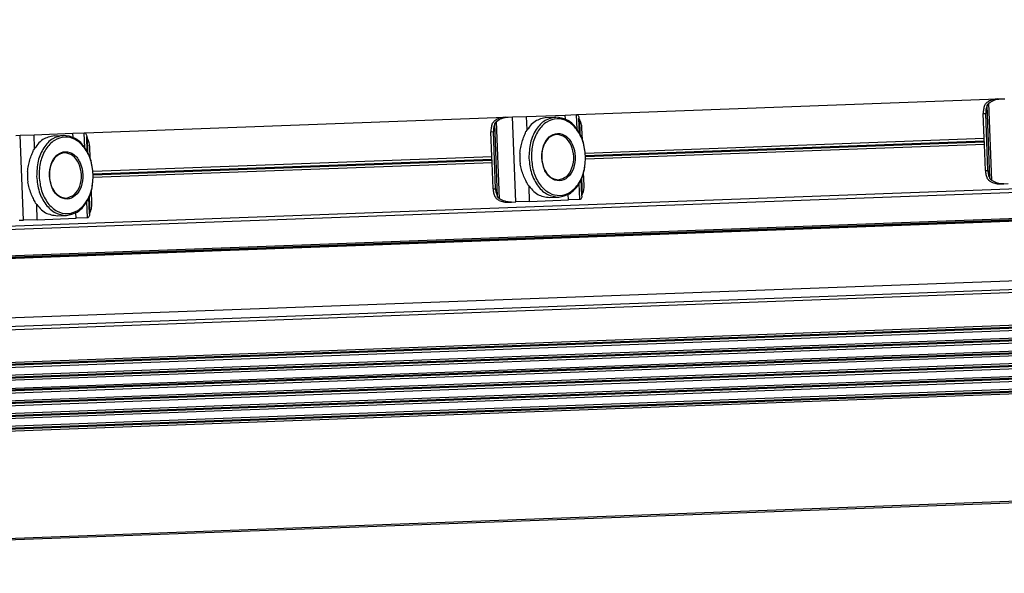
# Model space of a CAD drawing. Header units: millimetres. Extents: x -285 to 1870, y -280 to 203.
# Tile 18 of 32: x 673 to 814, y -252 to -173. Entities that reach past the tile are written whole.
import ezdxf

# ---------------------------------------------------------------- set-up
doc = ezdxf.new("R2010")
doc.units = ezdxf.units.MM

# ---------------------------------------------------------------- blocks, each defined once
blk = doc.blocks.new('REGLA__23', base_point=(506.37, -257.01))
at = {"color": 7, "linetype": 'Continuous'}
for p, q in [((1465.09, -172.91), (541.26, -207.14)), ((541.42, -211.54), (1485.04, -176.57)), ((541.69, -211.71), (1479.79, -176.95)), ((752.99, -186.29), (813.32, -184.05)), ((813.32, -184.05), (813.76, -184.04)), ((813.76, -184.04), (814.38, -184.01)), ((537.38, -220.43), (1484.24, -185.34)), ((745.71, -186.56), (751.28, -186.35)), ((751.28, -186.35), (752.9, -186.29)), ((752.9, -186.29), (752.99, -186.29)), ((811.41, -189.69), (811.27, -186.13)), ((811.93, -194.31), (811.63, -186.12)), ((682.33, -188.91), (742.66, -186.67)), ((742.66, -186.67), (743.1, -186.65)), ((743.1, -186.65), (743.72, -186.63)), ((743.72, -186.63), (745.71, -186.56)), ((748.6, -186.7), (749.91, -186.65)), ((753.33, -188.99), (753.25, -186.82)), ((753.3, -186.98), (753.25, -186.82)), ((753.3, -186.98), (753.38, -189.07)), ((672.44, -189.27), (673.06, -189.25)), ((673.06, -189.25), (675.05, -189.18)), ((675.05, -189.18), (680.62, -188.97)), ((677.94, -189.32), (679.25, -189.27)), ((680.62, -188.97), (682.24, -188.91)), ((682.24, -188.91), (682.33, -188.91)), ((740.74, -192.3), (740.61, -188.75)), ((741.27, -196.93), (740.97, -188.73)), ((753.75, -189.92), (753.68, -188.26)), ((682.67, -191.61), (682.59, -189.44)), ((682.64, -189.6), (682.59, -189.44)), ((682.64, -189.6), (682.72, -191.69)), ((754.16, -191.81), (811.41, -189.69)), ((811.44, -190.57), (754.19, -192.69)), ((811.44, -190.57), (811.41, -189.69)), ((811.58, -194.32), (811.44, -190.57)), ((1485.6, -191.72), (541.98, -226.68)), ((683.08, -192.54), (683.02, -190.88)), ((542.01, -227.37), (1485.63, -192.4)), ((1485.67, -193.55), (542.05, -228.52)), ((683.5, -194.43), (740.74, -192.3)), ((740.78, -193.19), (683.53, -195.31)), ((740.78, -193.19), (740.74, -192.3)), ((740.92, -196.94), (740.78, -193.19)), ((542.07, -229.2), (1485.7, -194.23)), ((753.99, -196.46), (753.92, -194.6)), ((542.12, -230.35), (1485.74, -195.38)), ((542.14, -231.03), (1485.77, -196.06)), ((753.67, -197.93), (753.58, -195.56)), ((753.62, -195.47), (753.7, -197.76)), ((813.77, -196.24), (814.21, -196.23)), ((814.21, -196.23), (814.83, -196.2)), ((1485.81, -197.21), (542.18, -232.18)), ((683.33, -199.08), (683.26, -197.22)), ((753.67, -197.93), (753.7, -197.76)), ((542.21, -232.86), (1485.83, -197.89)), ((1485.88, -199.04), (542.25, -234.01)), ((683, -200.55), (682.92, -198.18)), ((682.95, -198.09), (683.04, -200.38)), ((743.11, -198.86), (743.55, -198.85)), ((743.55, -198.85), (744.17, -198.82)), ((746.16, -198.75), (744.17, -198.82)), ((746.16, -198.75), (751.73, -198.54)), ((749.03, -198.19), (750.34, -198.14)), ((753.36, -198.48), (751.73, -198.54)), ((753.44, -198.48), (753.36, -198.48)), ((542.28, -234.69), (1485.9, -199.72)), ((683, -200.55), (683.04, -200.38)), ((1485.94, -200.87), (542.32, -235.84)), ((1485.97, -201.56), (542.35, -236.53)), ((672.89, -201.46), (673.51, -201.44)), ((675.5, -201.37), (673.51, -201.44)), ((675.5, -201.37), (681.07, -201.16)), ((678.37, -200.81), (679.67, -200.76)), ((682.69, -201.1), (681.07, -201.16)), ((682.78, -201.1), (682.69, -201.1)), ((1486.55, -217.14), (542.92, -252.11))]:
    blk.add_line(p, q, dxfattribs=at)
at = {"color": 3, "linetype": 'Continuous'}
for p, q in [((1484.9, -172.67), (541.28, -207.64)), ((541.41, -211.34), (1485.04, -176.37)), ((541.88, -211.6), (1479.63, -176.84)), ((812.21, -195.41), (811.82, -185)), ((812.5, -195.75), (812.09, -184.64)), ((539.6, -221.57), (1486.46, -186.48)), ((751.3, -186.94), (751.28, -186.35)), ((752.98, -188.42), (752.9, -186.29)), ((811.27, -186.13), (811.63, -186.12)), ((541.58, -221.96), (1485.43, -186.99)), ((741.55, -198.03), (741.16, -187.62)), ((741.84, -198.37), (741.43, -187.26)), ((744.17, -198.82), (743.72, -186.63)), ((745.79, -188.5), (745.71, -186.56)), ((673.51, -201.44), (673.06, -189.25)), ((675.12, -191.12), (675.05, -189.18)), ((680.64, -189.56), (680.62, -188.97)), ((682.32, -191.04), (682.24, -188.91)), ((740.61, -188.75), (740.97, -188.73)), ((754.18, -192.18), (811.42, -190.06)), ((754.19, -192.32), (811.42, -190.2)), ((1485.61, -191.99), (541.99, -226.95)), ((1485.62, -192.13), (542, -227.1)), ((683.52, -194.8), (740.76, -192.67)), ((683.53, -194.94), (740.76, -192.82)), ((1485.68, -193.82), (542.06, -228.79)), ((1485.69, -193.96), (542.06, -228.93)), ((811.58, -194.32), (811.93, -194.31)), ((1485.75, -195.65), (542.13, -230.62)), ((1485.76, -195.79), (542.13, -230.76)), ((753.36, -198.48), (753.27, -196.16)), ((1485.82, -197.48), (542.2, -232.45)), ((1485.82, -197.62), (542.2, -232.59)), ((740.92, -196.94), (741.27, -196.93)), ((746.16, -198.75), (746.09, -196.61)), ((751.73, -198.54), (751.7, -197.75)), ((675.5, -201.37), (675.42, -199.22)), ((682.69, -201.1), (682.61, -198.78)), ((1485.89, -199.31), (542.26, -234.28)), ((1485.89, -199.45), (542.27, -234.42)), ((681.07, -201.16), (681.04, -200.37)), ((1485.95, -201.14), (542.33, -236.11)), ((1485.96, -201.29), (542.34, -236.25)), ((1486.54, -216.94), (542.92, -251.91))]:
    blk.add_line(p, q, dxfattribs=at)
at = {"color": 7, "linetype": 'Continuous'}
for centre in [(752.84, -192.3), (682.18, -194.92)]:
    blk.add_arc(centre, 8.1, 176.76, 187.4846, dxfattribs=at)
for points, knots in [([(811.47, -185.02), (811.41, -185.19), (811.28, -185.55), (811.28, -185.93), (811.27, -186.13)], [0, 0, 0, 0, 0.556583, 1.137064, 1.137064, 1.137064, 1.137064]), ([(811.47, -185.02), (811.5, -184.95), (811.56, -184.83), (811.68, -184.67), (811.83, -184.52), (811.95, -184.45), (812.01, -184.41)], [0, 0, 0, 0, 0.2023408, 0.4055734, 0.6111536, 0.8295963, 0.8295963, 0.8295963, 0.8295963]), ([(811.82, -185), (811.76, -185.18), (811.63, -185.54), (811.63, -185.92), (811.63, -186.12)], [0, 0, 0, 0, 0.556583, 1.137064, 1.137064, 1.137064, 1.137064]), ([(811.82, -185), (811.84, -184.97), (811.87, -184.9), (811.93, -184.81), (812, -184.72), (812.06, -184.67), (812.09, -184.64)], [0, 0, 0, 0, 0.1080226, 0.2240645, 0.3298644, 0.4579017, 0.4579017, 0.4579017, 0.4579017]), ([(813.32, -184.05), (813.09, -184.07), (812.63, -184.12), (812.22, -184.31), (812.01, -184.41)], [0, 0, 0, 0, 0.691442, 1.364768, 1.364768, 1.364768, 1.364768]), ([(812.09, -184.64), (812.34, -184.47), (812.85, -184.14), (813.45, -184.07), (813.76, -184.04)], [0, 0, 0, 0, 0.878357, 1.798194, 1.798194, 1.798194, 1.798194]), ([(752.99, -186.29), (753.04, -186.33), (753.2, -186.47), (753.23, -186.67), (753.25, -186.82)], [0, 0, 0, 0, 0.1908491, 0.6061063, 0.6061063, 0.6061063, 0.6061063]), ([(740.81, -187.63), (740.74, -187.81), (740.62, -188.17), (740.61, -188.55), (740.61, -188.75)], [0, 0, 0, 0, 0.556583, 1.137064, 1.137064, 1.137064, 1.137064]), ([(740.81, -187.63), (740.84, -187.57), (740.89, -187.45), (741.02, -187.29), (741.17, -187.14), (741.29, -187.07), (741.35, -187.03)], [0, 0, 0, 0, 0.2023408, 0.4055734, 0.6111536, 0.8295963, 0.8295963, 0.8295963, 0.8295963]), ([(741.16, -187.62), (741.1, -187.8), (740.97, -188.16), (740.97, -188.54), (740.97, -188.73)], [0, 0, 0, 0, 0.556583, 1.137064, 1.137064, 1.137064, 1.137064]), ([(741.16, -187.62), (741.17, -187.59), (741.21, -187.52), (741.27, -187.43), (741.34, -187.34), (741.4, -187.28), (741.43, -187.26)], [0, 0, 0, 0, 0.1080226, 0.2240645, 0.3298644, 0.4579017, 0.4579017, 0.4579017, 0.4579017]), ([(742.66, -186.67), (742.43, -186.69), (741.97, -186.73), (741.55, -186.93), (741.35, -187.03)], [0, 0, 0, 0, 0.691442, 1.364768, 1.364768, 1.364768, 1.364768]), ([(741.43, -187.26), (741.68, -187.09), (742.18, -186.76), (742.79, -186.69), (743.1, -186.65)], [0, 0, 0, 0, 0.878357, 1.798194, 1.798194, 1.798194, 1.798194]), ([(748.6, -186.7), (748.02, -186.83), (746.76, -187.11), (746.03, -188.18), (745.64, -188.74)], [0, 0, 0, 0, 1.741697, 3.722677, 3.722677, 3.722677, 3.722677]), ([(749.91, -186.65), (749.37, -186.77), (748.23, -187.01), (746.96, -188.47), (746.15, -190.36), (746.09, -191.8), (746.06, -192.55)], [0, 0, 0, 0, 1.616329, 3.431134, 5.494301, 7.716385, 7.716385, 7.716385, 7.716385]), ([(754.19, -192.25), (754.1, -191.54), (753.95, -190.17), (753.04, -188.4), (751.73, -187.17), (750.09, -186.74), (748.49, -187.29), (747.27, -188.62), (746.5, -190.45), (746.44, -191.82), (746.41, -192.54)], [0, 0, 0, 0, 2.125471, 4.098936, 5.834836, 7.38089, 8.926944, 10.662844, 12.636309, 14.76178, 14.76178, 14.76178, 14.76178]), ([(754.19, -192.25), (754.1, -191.51), (753.94, -190.07), (752.99, -188.24), (751.61, -186.89), (750.46, -186.73), (749.91, -186.65)], [0, 0, 0, 0, 2.222084, 4.285251, 6.100056, 7.716385, 7.716385, 7.716385, 7.716385]), ([(753.68, -188.26), (753.66, -188.03), (753.62, -187.58), (753.4, -187.18), (753.3, -186.98)], [0, 0, 0, 0, 0.694624, 1.348749, 1.348749, 1.348749, 1.348749]), ([(677.94, -189.32), (677.35, -189.45), (676.1, -189.73), (675.36, -190.8), (674.97, -191.36)], [0, 0, 0, 0, 1.741697, 3.722677, 3.722677, 3.722677, 3.722677]), ([(679.25, -189.27), (678.71, -189.39), (677.56, -189.63), (676.3, -191.09), (675.49, -192.98), (675.43, -194.42), (675.4, -195.17)], [0, 0, 0, 0, 1.616329, 3.431134, 5.494301, 7.716385, 7.716385, 7.716385, 7.716385]), ([(683.52, -194.87), (683.44, -194.12), (683.27, -192.69), (682.32, -190.86), (680.95, -189.51), (679.79, -189.35), (679.25, -189.27)], [0, 0, 0, 0, 2.222084, 4.285251, 6.100056, 7.716385, 7.716385, 7.716385, 7.716385]), ([(682.33, -188.91), (682.38, -188.95), (682.53, -189.08), (682.57, -189.29), (682.59, -189.44)], [0, 0, 0, 0, 0.1908491, 0.6061063, 0.6061063, 0.6061063, 0.6061063]), ([(744.76, -191.84), (744.79, -191.55), (744.86, -191), (745.09, -190.18), (745.35, -189.44), (745.55, -188.96), (745.64, -188.74)], [0, 0, 0, 0, 0.859657, 1.688445, 2.516812, 3.22962, 3.22962, 3.22962, 3.22962]), ([(747.9, -192.48), (747.98, -193.06), (748.13, -194.14), (749.05, -195.44), (750.43, -195.97), (751.78, -195.34), (752.57, -193.98), (752.81, -192.3), (752.45, -190.64), (751.56, -189.34), (750.17, -188.81), (748.82, -189.45), (748.01, -190.81), (747.93, -191.9), (747.9, -192.48)], [0, 0, 0, 0, 1.730223, 3.254404, 4.539877, 5.825349, 7.349531, 9.079753, 10.809976, 12.334157, 13.61963, 14.905103, 16.429284, 18.159507, 18.159507, 18.159507, 18.159507]), ([(750.07, -189.15), (749.77, -189.21), (749.12, -189.35), (748.4, -190.17), (747.95, -191.24), (747.91, -192.06), (747.9, -192.48)], [0, 0, 0, 0, 0.913577, 1.939336, 3.105475, 4.361435, 4.361435, 4.361435, 4.361435]), ([(750.31, -195.64), (750.72, -195.53), (751.61, -195.27), (752.36, -193.9), (752.59, -192.31), (752.25, -190.74), (751.39, -189.43), (750.49, -189.24), (750.07, -189.15)], [0, 0, 0, 0, 1.228779, 2.685686, 4.339589, 5.993492, 7.450399, 8.679178, 8.679178, 8.679178, 8.679178]), ([(683.52, -194.87), (683.44, -194.16), (683.28, -192.79), (682.38, -191.02), (681.07, -189.79), (679.43, -189.36), (677.83, -189.91), (676.61, -191.24), (675.84, -193.07), (675.78, -194.44), (675.75, -195.15)], [0, 0, 0, 0, 2.125471, 4.098936, 5.834836, 7.38089, 8.926944, 10.662844, 12.636309, 14.76178, 14.76178, 14.76178, 14.76178]), ([(683.02, -190.88), (683, -190.65), (682.96, -190.2), (682.74, -189.8), (682.64, -189.6)], [0, 0, 0, 0, 0.694624, 1.348749, 1.348749, 1.348749, 1.348749]), ([(674.1, -194.46), (674.13, -194.17), (674.2, -193.61), (674.42, -192.8), (674.69, -192.06), (674.88, -191.58), (674.97, -191.36)], [0, 0, 0, 0, 0.859657, 1.688445, 2.516812, 3.22962, 3.22962, 3.22962, 3.22962]), ([(677.23, -195.1), (677.32, -195.68), (677.47, -196.76), (678.38, -198.06), (679.77, -198.59), (681.12, -197.96), (681.91, -196.6), (682.14, -194.92), (681.78, -193.26), (680.9, -191.96), (679.5, -191.43), (678.16, -192.06), (677.34, -193.42), (677.27, -194.52), (677.23, -195.1)], [0, 0, 0, 0, 1.730223, 3.254404, 4.539877, 5.825349, 7.349531, 9.079753, 10.809976, 12.334157, 13.61963, 14.905103, 16.429284, 18.159507, 18.159507, 18.159507, 18.159507]), ([(679.41, -191.77), (679.11, -191.83), (678.46, -191.97), (677.74, -192.79), (677.28, -193.86), (677.25, -194.68), (677.23, -195.1)], [0, 0, 0, 0, 0.913577, 1.939336, 3.105475, 4.361435, 4.361435, 4.361435, 4.361435]), ([(679.65, -198.26), (680.06, -198.14), (680.95, -197.89), (681.7, -196.51), (681.93, -194.93), (681.58, -193.36), (680.73, -192.05), (679.83, -191.85), (679.41, -191.77)], [0, 0, 0, 0, 1.228779, 2.685686, 4.339589, 5.993492, 7.450399, 8.679178, 8.679178, 8.679178, 8.679178]), ([(745.92, -196.37), (745.81, -196.16), (745.58, -195.7), (745.26, -194.98), (744.98, -194.19), (744.87, -193.63), (744.82, -193.35)], [0, 0, 0, 0, 0.712866, 1.541304, 2.370036, 3.22962, 3.22962, 3.22962, 3.22962]), ([(746.06, -192.55), (746.14, -193.29), (746.31, -194.72), (747.26, -196.55), (748.63, -197.91), (749.79, -198.07), (750.34, -198.14)], [0, 0, 0, 0, 2.222084, 4.285251, 6.100056, 7.716385, 7.716385, 7.716385, 7.716385]), ([(746.41, -192.54), (746.49, -193.24), (746.65, -194.61), (747.56, -196.38), (748.87, -197.61), (750.51, -198.05), (752.11, -197.49), (753.33, -196.17), (754.1, -194.33), (754.16, -192.96), (754.19, -192.25)], [0, 0, 0, 0, 2.125471, 4.098936, 5.834836, 7.38089, 8.926944, 10.662844, 12.636309, 14.76178, 14.76178, 14.76178, 14.76178]), ([(747.9, -192.48), (747.95, -192.9), (748.04, -193.71), (748.57, -194.74), (749.35, -195.51), (750.01, -195.6), (750.31, -195.64)], [0, 0, 0, 0, 1.25596, 2.422099, 3.447858, 4.361435, 4.361435, 4.361435, 4.361435]), ([(750.34, -198.14), (750.87, -198.03), (752.02, -197.78), (753.29, -196.33), (754.1, -194.43), (754.16, -192.99), (754.19, -192.25)], [0, 0, 0, 0, 1.616329, 3.431134, 5.494301, 7.716385, 7.716385, 7.716385, 7.716385]), ([(675.75, -195.15), (675.83, -195.86), (675.99, -197.23), (676.9, -199), (678.21, -200.23), (679.85, -200.66), (681.45, -200.11), (682.66, -198.78), (683.44, -196.95), (683.49, -195.58), (683.52, -194.87)], [0, 0, 0, 0, 2.125471, 4.098936, 5.834836, 7.38089, 8.926944, 10.662844, 12.636309, 14.76178, 14.76178, 14.76178, 14.76178]), ([(679.67, -200.76), (680.21, -200.65), (681.36, -200.4), (682.62, -198.95), (683.44, -197.05), (683.49, -195.61), (683.52, -194.87)], [0, 0, 0, 0, 1.616329, 3.431134, 5.494301, 7.716385, 7.716385, 7.716385, 7.716385]), ([(811.58, -194.32), (811.59, -194.52), (811.63, -194.9), (811.78, -195.25), (811.85, -195.42)], [0, 0, 0, 0, 0.580481, 1.137064, 1.137064, 1.137064, 1.137064]), ([(811.93, -194.31), (811.95, -194.5), (811.98, -194.89), (812.13, -195.24), (812.21, -195.41)], [0, 0, 0, 0, 0.580481, 1.137064, 1.137064, 1.137064, 1.137064]), ([(675.26, -198.99), (675.15, -198.78), (674.92, -198.32), (674.6, -197.6), (674.32, -196.8), (674.21, -196.25), (674.15, -195.97)], [0, 0, 0, 0, 0.712866, 1.541304, 2.370036, 3.22962, 3.22962, 3.22962, 3.22962]), ([(675.4, -195.17), (675.48, -195.91), (675.65, -197.34), (676.6, -199.17), (677.97, -200.53), (679.13, -200.69), (679.67, -200.76)], [0, 0, 0, 0, 2.222084, 4.285251, 6.100056, 7.716385, 7.716385, 7.716385, 7.716385]), ([(677.23, -195.1), (677.28, -195.52), (677.38, -196.33), (677.91, -197.36), (678.69, -198.13), (679.34, -198.22), (679.65, -198.26)], [0, 0, 0, 0, 1.25596, 2.422099, 3.447858, 4.361435, 4.361435, 4.361435, 4.361435]), ([(745.92, -196.37), (746.35, -196.91), (747.16, -197.92), (748.43, -198.1), (749.03, -198.19)], [0, 0, 0, 0, 1.98098, 3.722677, 3.722677, 3.722677, 3.722677]), ([(812.44, -195.98), (812.38, -195.95), (812.25, -195.89), (812.09, -195.75), (811.95, -195.6), (811.89, -195.48), (811.85, -195.42)], [0, 0, 0, 0, 0.2184427, 0.4240229, 0.6272556, 0.8295963, 0.8295963, 0.8295963, 0.8295963]), ([(812.5, -195.75), (812.47, -195.72), (812.41, -195.68), (812.33, -195.59), (812.26, -195.5), (812.22, -195.44), (812.21, -195.41)], [0, 0, 0, 0, 0.1280373, 0.2338372, 0.3498791, 0.4579017, 0.4579017, 0.4579017, 0.4579017]), ([(812.44, -195.98), (812.65, -196.07), (813.08, -196.23), (813.54, -196.24), (813.77, -196.24)], [0, 0, 0, 0, 0.673326, 1.364768, 1.364768, 1.364768, 1.364768]), ([(814.21, -196.23), (813.9, -196.22), (813.29, -196.19), (812.76, -195.9), (812.5, -195.75)], [0, 0, 0, 0, 0.919837, 1.798194, 1.798194, 1.798194, 1.798194]), ([(740.92, -196.94), (740.93, -197.14), (740.97, -197.52), (741.12, -197.87), (741.19, -198.04)], [0, 0, 0, 0, 0.580481, 1.137064, 1.137064, 1.137064, 1.137064]), ([(741.27, -196.93), (741.29, -197.12), (741.32, -197.5), (741.47, -197.85), (741.55, -198.03)], [0, 0, 0, 0, 0.580481, 1.137064, 1.137064, 1.137064, 1.137064]), ([(753.7, -197.76), (753.79, -197.56), (753.97, -197.15), (753.98, -196.69), (753.99, -196.46)], [0, 0, 0, 0, 0.654125, 1.348749, 1.348749, 1.348749, 1.348749]), ([(675.26, -198.99), (675.69, -199.53), (676.5, -200.54), (677.77, -200.72), (678.37, -200.81)], [0, 0, 0, 0, 1.98098, 3.722677, 3.722677, 3.722677, 3.722677]), ([(683.04, -200.38), (683.13, -200.18), (683.31, -199.77), (683.32, -199.31), (683.33, -199.08)], [0, 0, 0, 0, 0.654125, 1.348749, 1.348749, 1.348749, 1.348749]), ([(741.78, -198.6), (741.71, -198.57), (741.59, -198.5), (741.43, -198.37), (741.29, -198.21), (741.23, -198.1), (741.19, -198.04)], [0, 0, 0, 0, 0.2184427, 0.4240229, 0.6272556, 0.8295963, 0.8295963, 0.8295963, 0.8295963]), ([(741.84, -198.37), (741.81, -198.34), (741.74, -198.3), (741.67, -198.21), (741.6, -198.12), (741.56, -198.06), (741.55, -198.03)], [0, 0, 0, 0, 0.1280373, 0.2338372, 0.3498791, 0.4579017, 0.4579017, 0.4579017, 0.4579017]), ([(741.78, -198.6), (741.99, -198.68), (742.42, -198.85), (742.88, -198.86), (743.11, -198.86)], [0, 0, 0, 0, 0.673326, 1.364768, 1.364768, 1.364768, 1.364768]), ([(743.55, -198.85), (743.24, -198.83), (742.63, -198.81), (742.1, -198.51), (741.84, -198.37)], [0, 0, 0, 0, 0.919837, 1.798194, 1.798194, 1.798194, 1.798194]), ([(753.67, -197.93), (753.65, -198.08), (753.63, -198.29), (753.49, -198.43), (753.44, -198.48)], [0, 0, 0, 0, 0.4152572, 0.6061063, 0.6061063, 0.6061063, 0.6061063]), ([(683, -200.55), (682.99, -200.69), (682.97, -200.91), (682.83, -201.05), (682.78, -201.1)], [0, 0, 0, 0, 0.4152572, 0.6061063, 0.6061063, 0.6061063, 0.6061063])]:
    blk.add_open_spline(points, degree=3, knots=knots, dxfattribs=at)
blk = doc.blocks.new('Regla_G2_cm1240__24', base_point=(506.37, -279.8))
blk.add_blockref('REGLA__23', (506.37, -257.01))
blk = doc.blocks.new('Alzado1', base_point=(1000, -220))
blk.add_blockref('Regla_G2_cm1240__24', (506.37, -279.8))

msp = doc.modelspace()

# ---------------------------------------------------------------- block references
msp.add_blockref('Alzado1', (1000, -220))

doc.saveas('drawing.dxf')
